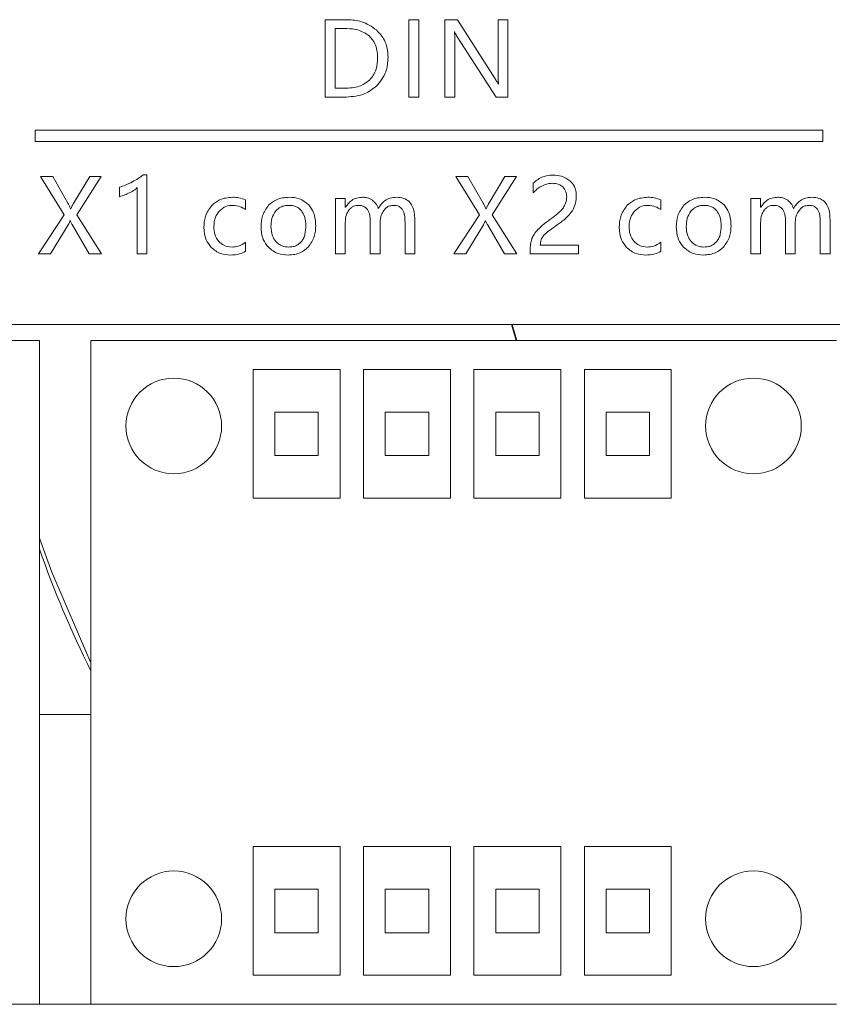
# Model space of a CAD drawing. Header units: millimetres. Extents: x 4100 to 4693, y 1813 to 3018.
# Tile 16 of 29: x 4383 to 4411, y 2005 to 2038. Entities that reach past the tile are written whole.
import ezdxf

# ---------------------------------------------------------------- set-up
doc = ezdxf.new("R2010")
doc.units = ezdxf.units.MM

msp = doc.modelspace()

# ---------------------------------------------------------------- linework, layer by layer
at = {"color": 0, "linetype": 'ByBlock', "lineweight": 5}
for p, q in [((4393.775, 2038.478), (4393.775, 2035.809)), ((4394.534, 2038.478), (4393.775, 2038.478)), ((4396.661, 2038.478), (4396.661, 2035.809)), ((4397.004, 2038.478), (4396.661, 2038.478)), ((4397.004, 2035.809), (4397.004, 2038.478)), ((4397.903, 2038.478), (4397.903, 2035.809)), ((4398.333, 2038.478), (4397.903, 2038.478)), ((4399.635, 2036.438), (4398.333, 2038.478)), ((4399.735, 2038.478), (4399.735, 2036.643)), ((4400.075, 2038.478), (4399.735, 2038.478)), ((4400.075, 2035.809), (4400.075, 2038.478)), ((4394.519, 2038.171), (4394.118, 2038.171)), ((4394.118, 2038.171), (4394.118, 2036.115)), ((4398.229, 2038.059), (4398.239, 2038.059)), ((4398.243, 2035.809), (4398.243, 2037.685)), ((4398.33, 2037.885), (4399.668, 2035.809)), ((4394.118, 2036.115), (4394.504, 2036.115)), ((4399.752, 2036.254), (4399.745, 2036.254)), ((4393.775, 2035.809), (4394.506, 2035.809)), ((4396.661, 2035.809), (4397.004, 2035.809)), ((4397.903, 2035.809), (4398.243, 2035.809)), ((4399.668, 2035.809), (4400.075, 2035.809)), ((4410.942, 2034.672), (4383.764, 2034.672)), ((4383.764, 2034.672), (4383.764, 2034.272)), ((4410.942, 2034.272), (4410.942, 2034.672)), ((4383.764, 2034.272), (4410.942, 2034.272)), ((4383.949, 2033.071), (4384.763, 2031.742)), ((4384.37, 2033.071), (4383.949, 2033.071)), ((4384.895, 2032.148), (4384.37, 2033.071)), ((4385.646, 2033.071), (4385.096, 2032.156)), ((4385.208, 2031.748), (4386.039, 2033.071)), ((4386.039, 2033.071), (4385.646, 2033.071)), ((4387.622, 2033.129), (4387.495, 2033.129)), ((4387.622, 2030.402), (4387.622, 2033.129)), ((4398.277, 2033.071), (4399.091, 2031.742)), ((4398.698, 2033.071), (4398.277, 2033.071)), ((4399.224, 2032.148), (4398.698, 2033.071)), ((4399.974, 2033.071), (4399.424, 2032.156)), ((4399.536, 2031.748), (4400.367, 2033.071)), ((4400.367, 2033.071), (4399.974, 2033.071)), ((4386.674, 2032.7), (4386.674, 2032.37)), ((4387.289, 2032.685), (4387.289, 2030.402)), ((4400.951, 2032.835), (4400.951, 2032.507)), ((4391.027, 2031.925), (4391.027, 2032.259)), ((4394.464, 2032.307), (4394.128, 2032.307)), ((4394.128, 2032.307), (4394.128, 2030.402)), ((4394.464, 2032.006), (4394.464, 2032.307)), ((4405.355, 2031.925), (4405.355, 2032.259)), ((4408.456, 2032.307), (4408.456, 2030.402)), ((4408.792, 2032.307), (4408.456, 2032.307)), ((4408.792, 2032.006), (4408.792, 2032.307)), ((4384.994, 2031.958), (4384.988, 2031.958)), ((4394.471, 2032.006), (4394.464, 2032.006)), ((4399.323, 2031.958), (4399.316, 2031.958)), ((4408.8, 2032.006), (4408.792, 2032.006)), ((4384.763, 2031.742), (4383.879, 2030.402)), ((4384.971, 2031.544), (4384.979, 2031.544)), ((4386.051, 2030.402), (4385.208, 2031.748)), ((4395.326, 2031.531), (4395.326, 2030.402)), ((4396.861, 2030.402), (4396.861, 2031.577)), ((4399.091, 2031.742), (4398.207, 2030.402)), ((4399.299, 2031.544), (4399.307, 2031.544)), ((4400.379, 2030.402), (4399.536, 2031.748)), ((4409.655, 2031.531), (4409.655, 2030.402)), ((4411.189, 2030.402), (4411.189, 2031.577)), ((4384.298, 2030.402), (4384.909, 2031.405)), ((4385.04, 2031.407), (4385.633, 2030.402)), ((4394.464, 2030.402), (4394.464, 2031.486)), ((4395.663, 2030.402), (4395.663, 2031.488)), ((4396.525, 2031.496), (4396.525, 2030.402)), ((4398.626, 2030.402), (4399.237, 2031.405)), ((4399.368, 2031.407), (4399.961, 2030.402)), ((4408.792, 2030.402), (4408.792, 2031.486)), ((4409.991, 2030.402), (4409.991, 2031.488)), ((4410.853, 2031.496), (4410.853, 2030.402)), ((4391.025, 2030.489), (4391.025, 2030.799)), ((4400.843, 2030.535), (4400.843, 2030.402)), ((4402.515, 2030.702), (4401.193, 2030.702)), ((4402.515, 2030.402), (4402.515, 2030.702)), ((4405.353, 2030.489), (4405.353, 2030.799)), ((4383.879, 2030.402), (4384.298, 2030.402)), ((4385.633, 2030.402), (4386.051, 2030.402)), ((4387.289, 2030.402), (4387.622, 2030.402)), ((4394.128, 2030.402), (4394.464, 2030.402)), ((4395.326, 2030.402), (4395.663, 2030.402)), ((4396.525, 2030.402), (4396.861, 2030.402)), ((4398.207, 2030.402), (4398.626, 2030.402)), ((4399.961, 2030.402), (4400.379, 2030.402)), ((4400.843, 2030.402), (4402.515, 2030.402)), ((4408.456, 2030.402), (4408.792, 2030.402)), ((4409.655, 2030.402), (4409.991, 2030.402)), ((4410.853, 2030.402), (4411.189, 2030.402)), ((4412.166, 2027.964), (4357.647, 2027.964)), ((4400.358, 2027.412), (4400.196, 2027.964)), ((4400.379, 2027.412), (4400.217, 2027.964)), ((4358.183, 2027.412), (4383.913, 2027.412)), ((4383.913, 2004.512), (4383.913, 2027.412)), ((4385.683, 2027.412), (4411.413, 2027.412)), ((4385.683, 2027.412), (4385.683, 2004.512)), ((4391.283, 2026.412), (4391.283, 2021.973)), ((4394.283, 2026.412), (4391.283, 2026.412)), ((4394.283, 2021.973), (4394.283, 2026.412)), ((4395.093, 2026.412), (4395.093, 2021.973)), ((4398.093, 2026.412), (4395.093, 2026.412)), ((4398.093, 2021.973), (4398.093, 2026.412)), ((4398.903, 2026.412), (4398.903, 2021.973)), ((4401.903, 2026.412), (4398.903, 2026.412)), ((4401.903, 2021.973), (4401.903, 2026.412)), ((4402.713, 2026.412), (4402.713, 2021.973)), ((4405.713, 2026.412), (4402.713, 2026.412)), ((4405.713, 2021.973), (4405.713, 2026.412)), ((4392.033, 2024.942), (4392.033, 2023.442)), ((4393.533, 2024.942), (4392.033, 2024.942)), ((4393.533, 2023.442), (4393.533, 2024.942)), ((4395.843, 2024.942), (4395.843, 2023.442)), ((4397.343, 2024.942), (4395.843, 2024.942)), ((4397.343, 2023.442), (4397.343, 2024.942)), ((4399.653, 2024.942), (4399.653, 2023.442)), ((4401.153, 2024.942), (4399.653, 2024.942)), ((4401.153, 2023.442), (4401.153, 2024.942)), ((4404.963, 2024.942), (4403.463, 2024.942)), ((4403.463, 2024.942), (4403.463, 2023.442)), ((4404.963, 2023.442), (4404.963, 2024.942)), ((4392.033, 2023.442), (4393.533, 2023.442)), ((4395.843, 2023.442), (4397.343, 2023.442)), ((4399.653, 2023.442), (4401.153, 2023.442)), ((4403.463, 2023.442), (4404.963, 2023.442)), ((4391.283, 2021.973), (4394.283, 2021.973)), ((4395.093, 2021.973), (4398.093, 2021.973)), ((4398.903, 2021.973), (4401.903, 2021.973)), ((4402.713, 2021.973), (4405.713, 2021.973)), ((4383.913, 2014.512), (4385.683, 2014.512)), ((4394.283, 2009.95), (4391.283, 2009.95)), ((4391.283, 2009.95), (4391.283, 2005.512)), ((4394.283, 2005.512), (4394.283, 2009.95)), ((4398.093, 2009.95), (4395.093, 2009.95)), ((4395.093, 2009.95), (4395.093, 2005.512)), ((4398.093, 2005.512), (4398.093, 2009.95)), ((4401.903, 2009.95), (4398.903, 2009.95)), ((4398.903, 2009.95), (4398.903, 2005.512)), ((4401.903, 2005.512), (4401.903, 2009.95)), ((4405.713, 2009.95), (4402.713, 2009.95)), ((4402.713, 2009.95), (4402.713, 2005.512)), ((4405.713, 2005.512), (4405.713, 2009.95)), ((4393.533, 2008.481), (4392.033, 2008.481)), ((4392.033, 2008.481), (4392.033, 2006.981)), ((4393.533, 2006.981), (4393.533, 2008.481)), ((4397.343, 2008.481), (4395.843, 2008.481)), ((4395.843, 2008.481), (4395.843, 2006.981)), ((4397.343, 2006.981), (4397.343, 2008.481)), ((4401.153, 2008.481), (4399.653, 2008.481)), ((4399.653, 2008.481), (4399.653, 2006.981)), ((4401.153, 2006.981), (4401.153, 2008.481)), ((4404.963, 2008.481), (4403.463, 2008.481)), ((4403.463, 2008.481), (4403.463, 2006.981)), ((4404.963, 2006.981), (4404.963, 2008.481)), ((4392.033, 2006.981), (4393.533, 2006.981)), ((4395.843, 2006.981), (4397.343, 2006.981)), ((4399.653, 2006.981), (4401.153, 2006.981)), ((4403.463, 2006.981), (4404.963, 2006.981)), ((4391.283, 2005.512), (4394.283, 2005.512)), ((4395.093, 2005.512), (4398.093, 2005.512)), ((4398.903, 2005.512), (4401.903, 2005.512)), ((4402.713, 2005.512), (4405.713, 2005.512)), ((4383.913, 2004.512), (4358.183, 2004.512)), ((4383.913, 2004.512), (4385.683, 2004.512)), ((4411.413, 2004.512), (4385.683, 2004.512))]:
    msp.add_line(p, q, dxfattribs=at)
at = {"color": 0, "linetype": 'ByBlock', "lineweight": 5, "flags": 128}
msp.add_lwpolyline([(4383.913, 2020.594), (4384.336, 2019.414), (4385.683, 2016.286)], dxfattribs=at)
at = {"color": 0, "linetype": 'ByBlock', "lineweight": 5}
for centre in [(4388.548, 2024.462), (4408.548, 2024.462), (4388.548, 2007.462), (4408.548, 2007.462)]:
    msp.add_circle(centre, 1.65, dxfattribs=at)
msp.add_arc((4419.357, 2032.694), 37.577, 199.3949, 206.3437, dxfattribs=at)
for points, knots in [([(4395.539, 2038.125), (4395.374, 2038.238), (4395.069, 2038.447), (4394.702, 2038.468), (4394.534, 2038.478)], [0, 0, 0, 0, 0.541284, 1, 1, 1, 1]), ([(4395.287, 2037.92), (4395.163, 2038), (4394.929, 2038.153), (4394.65, 2038.165), (4394.519, 2038.171)], [0, 0, 0, 0, 0.529682, 1, 1, 1, 1]), ([(4395.939, 2037.177), (4395.934, 2037.282), (4395.923, 2037.485), (4395.811, 2037.827), (4395.641, 2038.012), (4395.539, 2038.125)], [0, 0, 0, 0, 0.298052, 0.573686, 1, 1, 1, 1]), ([(4398.243, 2037.685), (4398.243, 2037.771), (4398.244, 2037.896), (4398.233, 2038.02), (4398.229, 2038.059)], [0, 0, 0, 0, 0.688321, 1, 1, 1, 1]), ([(4398.239, 2038.059), (4398.253, 2038.026), (4398.28, 2037.966), (4398.314, 2037.91), (4398.33, 2037.885)], [0, 0, 0, 0, 0.5443098, 1, 1, 1, 1]), ([(4395.579, 2037.169), (4395.575, 2037.256), (4395.567, 2037.42), (4395.49, 2037.691), (4395.363, 2037.835), (4395.287, 2037.92)], [0, 0, 0, 0, 0.315203, 0.594905, 1, 1, 1, 1]), ([(4395.295, 2036.391), (4395.344, 2036.447), (4395.443, 2036.559), (4395.557, 2036.824), (4395.57, 2037.035), (4395.579, 2037.169)], [0, 0, 0, 0, 0.2598908, 0.5277546, 1, 1, 1, 1]), ([(4395.539, 2036.183), (4395.667, 2036.341), (4395.905, 2036.632), (4395.929, 2037.005), (4395.939, 2037.177)], [0, 0, 0, 0, 0.540179, 1, 1, 1, 1]), ([(4399.735, 2036.643), (4399.735, 2036.557), (4399.734, 2036.427), (4399.747, 2036.298), (4399.752, 2036.254)], [0, 0, 0, 0, 0.661791, 1, 1, 1, 1]), ([(4394.504, 2036.115), (4394.677, 2036.125), (4394.97, 2036.143), (4395.201, 2036.319), (4395.295, 2036.391)], [0, 0, 0, 0, 0.591136, 1, 1, 1, 1]), ([(4399.745, 2036.254), (4399.731, 2036.28), (4399.697, 2036.343), (4399.658, 2036.403), (4399.635, 2036.438)], [0, 0, 0, 0, 0.411921, 1, 1, 1, 1]), ([(4394.506, 2035.809), (4394.727, 2035.826), (4395.109, 2035.855), (4395.411, 2036.086), (4395.539, 2036.183)], [0, 0, 0, 0, 0.577267, 1, 1, 1, 1]), ([(4387.126, 2032.887), (4387.04, 2032.844), (4386.894, 2032.77), (4386.738, 2032.721), (4386.674, 2032.7)], [0, 0, 0, 0, 0.586818, 1, 1, 1, 1]), ([(4387.495, 2033.129), (4387.436, 2033.084), (4387.32, 2032.993), (4387.19, 2032.922), (4387.126, 2032.887)], [0, 0, 0, 0, 0.503673, 1, 1, 1, 1]), ([(4401.247, 2033.043), (4401.187, 2033.012), (4401.078, 2032.957), (4400.99, 2032.873), (4400.951, 2032.835)], [0, 0, 0, 0, 0.554167, 1, 1, 1, 1]), ([(4401.636, 2033.115), (4401.557, 2033.112), (4401.424, 2033.108), (4401.299, 2033.062), (4401.247, 2033.043)], [0, 0, 0, 0, 0.586423, 1, 1, 1, 1]), ([(4402.216, 2032.922), (4402.122, 2032.984), (4401.946, 2033.101), (4401.735, 2033.111), (4401.636, 2033.115)], [0, 0, 0, 0, 0.529848, 1, 1, 1, 1]), ([(4402.436, 2032.397), (4402.433, 2032.456), (4402.427, 2032.568), (4402.366, 2032.758), (4402.272, 2032.86), (4402.216, 2032.922)], [0, 0, 0, 0, 0.299701, 0.575709, 1, 1, 1, 1]), ([(4387.022, 2032.507), (4387.082, 2032.539), (4387.178, 2032.59), (4387.259, 2032.66), (4387.289, 2032.685)], [0, 0, 0, 0, 0.636971, 1, 1, 1, 1]), ([(4400.951, 2032.507), (4401.005, 2032.562), (4401.1, 2032.656), (4401.216, 2032.721), (4401.265, 2032.748)], [0, 0, 0, 0, 0.576335, 1, 1, 1, 1]), ([(4401.265, 2032.748), (4401.326, 2032.776), (4401.433, 2032.823), (4401.549, 2032.83), (4401.598, 2032.833)], [0, 0, 0, 0, 0.576325, 1, 1, 1, 1]), ([(4401.598, 2032.833), (4401.678, 2032.828), (4401.814, 2032.82), (4401.923, 2032.742), (4401.967, 2032.71)], [0, 0, 0, 0, 0.590031, 1, 1, 1, 1]), ([(4401.967, 2032.71), (4402.011, 2032.657), (4402.092, 2032.558), (4402.099, 2032.431), (4402.103, 2032.372)], [0, 0, 0, 0, 0.534252, 1, 1, 1, 1]), ([(4386.674, 2032.37), (4386.737, 2032.389), (4386.857, 2032.425), (4386.969, 2032.481), (4387.022, 2032.507)], [0, 0, 0, 0, 0.528594, 1, 1, 1, 1]), ([(4390.58, 2032.352), (4390.423, 2032.339), (4390.149, 2032.317), (4389.943, 2032.141), (4389.856, 2032.066)], [0, 0, 0, 0, 0.5767, 1, 1, 1, 1]), ([(4391.027, 2032.259), (4390.95, 2032.289), (4390.807, 2032.345), (4390.652, 2032.35), (4390.58, 2032.352)], [0, 0, 0, 0, 0.529809, 1, 1, 1, 1]), ([(4392.533, 2032.352), (4392.377, 2032.341), (4392.11, 2032.321), (4391.906, 2032.151), (4391.82, 2032.079)], [0, 0, 0, 0, 0.58129, 1, 1, 1, 1]), ([(4393.203, 2032.09), (4393.098, 2032.174), (4392.901, 2032.332), (4392.65, 2032.346), (4392.533, 2032.352)], [0, 0, 0, 0, 0.532346, 1, 1, 1, 1]), ([(4395.063, 2032.352), (4394.995, 2032.347), (4394.862, 2032.338), (4394.638, 2032.235), (4394.535, 2032.094), (4394.471, 2032.006)], [0, 0, 0, 0, 0.286177, 0.554165, 1, 1, 1, 1]), ([(4395.4, 2032.247), (4395.343, 2032.281), (4395.238, 2032.342), (4395.117, 2032.349), (4395.063, 2032.352)], [0, 0, 0, 0, 0.550574, 1, 1, 1, 1]), ([(4395.602, 2031.963), (4395.577, 2032.026), (4395.532, 2032.137), (4395.44, 2032.214), (4395.4, 2032.247)], [0, 0, 0, 0, 0.5643028, 1, 1, 1, 1]), ([(4396.234, 2032.352), (4396.16, 2032.347), (4396.016, 2032.337), (4395.834, 2032.245), (4395.696, 2032.116), (4395.635, 2032.016), (4395.602, 2031.963)], [0, 0, 0, 0, 0.282969, 0.548502, 0.764181, 1, 1, 1, 1]), ([(4396.861, 2031.577), (4396.858, 2031.665), (4396.852, 2031.826), (4396.788, 2032.043), (4396.669, 2032.219), (4396.474, 2032.336), (4396.318, 2032.347), (4396.234, 2032.352)], [0, 0, 0, 0, 0.231887, 0.424233, 0.590738, 0.781307, 1, 1, 1, 1]), ([(4402.103, 2032.372), (4402.097, 2032.295), (4402.087, 2032.16), (4402.018, 2032.044), (4401.988, 2031.993)], [0, 0, 0, 0, 0.565628, 1, 1, 1, 1]), ([(4402.301, 2031.887), (4402.344, 2031.974), (4402.424, 2032.135), (4402.432, 2032.315), (4402.436, 2032.397)], [0, 0, 0, 0, 0.539901, 1, 1, 1, 1]), ([(4404.908, 2032.352), (4404.751, 2032.339), (4404.478, 2032.317), (4404.272, 2032.141), (4404.184, 2032.066)], [0, 0, 0, 0, 0.5767004, 1, 1, 1, 1]), ([(4405.355, 2032.259), (4405.279, 2032.289), (4405.135, 2032.345), (4404.981, 2032.35), (4404.908, 2032.352)], [0, 0, 0, 0, 0.529887, 1, 1, 1, 1]), ([(4406.861, 2032.352), (4406.705, 2032.341), (4406.438, 2032.321), (4406.234, 2032.151), (4406.148, 2032.079)], [0, 0, 0, 0, 0.581206, 1, 1, 1, 1]), ([(4407.531, 2032.09), (4407.426, 2032.174), (4407.229, 2032.332), (4406.978, 2032.346), (4406.861, 2032.352)], [0, 0, 0, 0, 0.532253, 1, 1, 1, 1]), ([(4409.391, 2032.352), (4409.323, 2032.347), (4409.19, 2032.338), (4408.966, 2032.235), (4408.863, 2032.094), (4408.8, 2032.006)], [0, 0, 0, 0, 0.286147, 0.55416, 1, 1, 1, 1]), ([(4409.728, 2032.247), (4409.671, 2032.281), (4409.566, 2032.342), (4409.446, 2032.349), (4409.391, 2032.352)], [0, 0, 0, 0, 0.550487, 1, 1, 1, 1]), ([(4409.931, 2031.963), (4409.905, 2032.026), (4409.86, 2032.137), (4409.768, 2032.214), (4409.728, 2032.247)], [0, 0, 0, 0, 0.564289, 1, 1, 1, 1]), ([(4410.562, 2032.352), (4410.488, 2032.347), (4410.345, 2032.337), (4410.163, 2032.245), (4410.024, 2032.116), (4409.963, 2032.016), (4409.931, 2031.963)], [0, 0, 0, 0, 0.28299, 0.548529, 0.764198, 1, 1, 1, 1]), ([(4411.189, 2031.577), (4411.186, 2031.665), (4411.18, 2031.826), (4411.116, 2032.043), (4410.997, 2032.219), (4410.802, 2032.336), (4410.646, 2032.347), (4410.562, 2032.352)], [0, 0, 0, 0, 0.231869, 0.424203, 0.590701, 0.781278, 1, 1, 1, 1]), ([(4384.988, 2031.958), (4384.971, 2031.996), (4384.943, 2032.06), (4384.909, 2032.122), (4384.895, 2032.148)], [0, 0, 0, 0, 0.589048, 1, 1, 1, 1]), ([(4385.096, 2032.156), (4385.075, 2032.118), (4385.039, 2032.053), (4385.008, 2031.986), (4384.994, 2031.958)], [0, 0, 0, 0, 0.581684, 1, 1, 1, 1]), ([(4389.856, 2032.066), (4389.77, 2031.944), (4389.607, 2031.717), (4389.593, 2031.44), (4389.586, 2031.31)], [0, 0, 0, 0, 0.534344, 1, 1, 1, 1]), ([(4389.93, 2031.338), (4389.937, 2031.453), (4389.949, 2031.65), (4390.063, 2031.808), (4390.111, 2031.873)], [0, 0, 0, 0, 0.586493, 1, 1, 1, 1]), ([(4390.111, 2031.873), (4390.185, 2031.937), (4390.321, 2032.055), (4390.499, 2032.068), (4390.58, 2032.073)], [0, 0, 0, 0, 0.548125, 1, 1, 1, 1]), ([(4390.58, 2032.073), (4390.67, 2032.065), (4390.831, 2032.051), (4390.967, 2031.964), (4391.027, 2031.925)], [0, 0, 0, 0, 0.5562945, 1, 1, 1, 1]), ([(4391.82, 2032.079), (4391.736, 2031.961), (4391.576, 2031.738), (4391.563, 2031.464), (4391.557, 2031.334)], [0, 0, 0, 0, 0.5275606, 1, 1, 1, 1]), ([(4392.065, 2031.879), (4392.012, 2031.794), (4391.911, 2031.629), (4391.904, 2031.437), (4391.901, 2031.345)], [0, 0, 0, 0, 0.520096, 1, 1, 1, 1]), ([(4392.512, 2032.073), (4392.462, 2032.071), (4392.366, 2032.065), (4392.204, 2032.011), (4392.117, 2031.929), (4392.065, 2031.879)], [0, 0, 0, 0, 0.298625, 0.574171, 1, 1, 1, 1]), ([(4392.952, 2031.887), (4392.922, 2031.919), (4392.861, 2031.983), (4392.711, 2032.059), (4392.589, 2032.068), (4392.512, 2032.073)], [0, 0, 0, 0, 0.26578, 0.533027, 1, 1, 1, 1]), ([(4393.103, 2031.353), (4393.099, 2031.47), (4393.092, 2031.662), (4392.991, 2031.824), (4392.952, 2031.887)], [0, 0, 0, 0, 0.608206, 1, 1, 1, 1]), ([(4393.446, 2031.364), (4393.437, 2031.522), (4393.422, 2031.789), (4393.267, 2032.003), (4393.203, 2032.09)], [0, 0, 0, 0, 0.592884, 1, 1, 1, 1]), ([(4394.464, 2031.486), (4394.469, 2031.575), (4394.478, 2031.727), (4394.557, 2031.855), (4394.59, 2031.908)], [0, 0, 0, 0, 0.586162, 1, 1, 1, 1]), ([(4394.59, 2031.908), (4394.614, 2031.936), (4394.661, 2031.989), (4394.767, 2032.058), (4394.855, 2032.068), (4394.909, 2032.073)], [0, 0, 0, 0, 0.296139, 0.56975, 1, 1, 1, 1]), ([(4394.909, 2032.073), (4394.957, 2032.07), (4395.047, 2032.065), (4395.168, 2032.004), (4395.261, 2031.895), (4395.318, 2031.73), (4395.324, 2031.602), (4395.326, 2031.531)], [0, 0, 0, 0, 0.182878, 0.344319, 0.506062, 0.725857, 1, 1, 1, 1]), ([(4395.663, 2031.488), (4395.669, 2031.572), (4395.68, 2031.721), (4395.76, 2031.846), (4395.795, 2031.899)], [0, 0, 0, 0, 0.569531, 1, 1, 1, 1]), ([(4395.795, 2031.899), (4395.82, 2031.929), (4395.867, 2031.984), (4395.973, 2032.056), (4396.06, 2032.067), (4396.112, 2032.073)], [0, 0, 0, 0, 0.306398, 0.582728, 1, 1, 1, 1]), ([(4396.112, 2032.073), (4396.15, 2032.072), (4396.221, 2032.068), (4396.338, 2032.033), (4396.395, 2031.974), (4396.429, 2031.94)], [0, 0, 0, 0, 0.320463, 0.599629, 1, 1, 1, 1]), ([(4396.429, 2031.94), (4396.446, 2031.911), (4396.483, 2031.847), (4396.518, 2031.696), (4396.522, 2031.576), (4396.525, 2031.496)], [0, 0, 0, 0, 0.21749, 0.479278, 1, 1, 1, 1]), ([(4399.316, 2031.958), (4399.299, 2031.996), (4399.271, 2032.06), (4399.237, 2032.122), (4399.224, 2032.148)], [0, 0, 0, 0, 0.589048, 1, 1, 1, 1]), ([(4399.424, 2032.156), (4399.403, 2032.118), (4399.367, 2032.053), (4399.336, 2031.986), (4399.323, 2031.958)], [0, 0, 0, 0, 0.581612, 1, 1, 1, 1]), ([(4401.988, 2031.993), (4401.928, 2031.923), (4401.801, 2031.777), (4401.644, 2031.665), (4401.562, 2031.607)], [0, 0, 0, 0, 0.481603, 1, 1, 1, 1]), ([(4401.84, 2031.446), (4401.948, 2031.523), (4402.123, 2031.649), (4402.251, 2031.821), (4402.301, 2031.887)], [0, 0, 0, 0, 0.6152535, 1, 1, 1, 1]), ([(4404.184, 2032.066), (4404.098, 2031.944), (4403.936, 2031.717), (4403.921, 2031.44), (4403.914, 2031.31)], [0, 0, 0, 0, 0.5343445, 1, 1, 1, 1]), ([(4404.258, 2031.338), (4404.265, 2031.453), (4404.277, 2031.65), (4404.392, 2031.808), (4404.439, 2031.873)], [0, 0, 0, 0, 0.586493, 1, 1, 1, 1]), ([(4404.439, 2031.873), (4404.513, 2031.937), (4404.65, 2032.055), (4404.828, 2032.068), (4404.908, 2032.073)], [0, 0, 0, 0, 0.548052, 1, 1, 1, 1]), ([(4404.908, 2032.073), (4404.998, 2032.065), (4405.159, 2032.051), (4405.295, 2031.964), (4405.355, 2031.925)], [0, 0, 0, 0, 0.556363, 1, 1, 1, 1]), ([(4406.148, 2032.079), (4406.064, 2031.961), (4405.904, 2031.737), (4405.892, 2031.464), (4405.886, 2031.334)], [0, 0, 0, 0, 0.527547, 1, 1, 1, 1]), ([(4406.393, 2031.879), (4406.341, 2031.794), (4406.239, 2031.629), (4406.233, 2031.437), (4406.229, 2031.345)], [0, 0, 0, 0, 0.520062, 1, 1, 1, 1]), ([(4406.84, 2032.073), (4406.79, 2032.071), (4406.694, 2032.065), (4406.532, 2032.011), (4406.446, 2031.929), (4406.393, 2031.879)], [0, 0, 0, 0, 0.298581, 0.574112, 1, 1, 1, 1]), ([(4407.28, 2031.887), (4407.25, 2031.919), (4407.189, 2031.983), (4407.039, 2032.059), (4406.918, 2032.068), (4406.84, 2032.073)], [0, 0, 0, 0, 0.26573, 0.532969, 1, 1, 1, 1]), ([(4407.431, 2031.353), (4407.427, 2031.47), (4407.42, 2031.662), (4407.319, 2031.824), (4407.28, 2031.887)], [0, 0, 0, 0, 0.608191, 1, 1, 1, 1]), ([(4407.775, 2031.364), (4407.766, 2031.522), (4407.75, 2031.789), (4407.595, 2032.003), (4407.531, 2032.09)], [0, 0, 0, 0, 0.592864, 1, 1, 1, 1]), ([(4408.792, 2031.486), (4408.798, 2031.575), (4408.806, 2031.727), (4408.886, 2031.855), (4408.918, 2031.908)], [0, 0, 0, 0, 0.586162, 1, 1, 1, 1]), ([(4408.918, 2031.908), (4408.942, 2031.936), (4408.989, 2031.99), (4409.096, 2032.058), (4409.184, 2032.068), (4409.237, 2032.073)], [0, 0, 0, 0, 0.296121, 0.569784, 1, 1, 1, 1]), ([(4409.237, 2032.073), (4409.285, 2032.07), (4409.375, 2032.065), (4409.496, 2032.004), (4409.589, 2031.895), (4409.647, 2031.73), (4409.652, 2031.602), (4409.655, 2031.531)], [0, 0, 0, 0, 0.1828756, 0.3443304, 0.5060848, 0.7258758, 1, 1, 1, 1]), ([(4409.991, 2031.488), (4409.997, 2031.572), (4410.008, 2031.721), (4410.088, 2031.846), (4410.123, 2031.899)], [0, 0, 0, 0, 0.569498, 1, 1, 1, 1]), ([(4410.123, 2031.899), (4410.148, 2031.929), (4410.195, 2031.984), (4410.301, 2032.056), (4410.388, 2032.067), (4410.44, 2032.073)], [0, 0, 0, 0, 0.306434, 0.582738, 1, 1, 1, 1]), ([(4410.44, 2032.073), (4410.478, 2032.072), (4410.549, 2032.068), (4410.666, 2032.033), (4410.723, 2031.974), (4410.757, 2031.94)], [0, 0, 0, 0, 0.320437, 0.59964, 1, 1, 1, 1]), ([(4410.757, 2031.94), (4410.774, 2031.911), (4410.811, 2031.847), (4410.846, 2031.696), (4410.85, 2031.576), (4410.853, 2031.496)], [0, 0, 0, 0, 0.21749, 0.479278, 1, 1, 1, 1]), ([(4384.909, 2031.405), (4384.925, 2031.44), (4384.945, 2031.483), (4384.966, 2031.53), (4384.97, 2031.541), (4384.971, 2031.544)], [0, 0, 0, 0, 0.76237, 0.934658, 1, 1, 1, 1]), ([(4384.979, 2031.544), (4384.991, 2031.513), (4385.009, 2031.466), (4385.032, 2031.421), (4385.04, 2031.407)], [0, 0, 0, 0, 0.6749549, 1, 1, 1, 1]), ([(4399.237, 2031.405), (4399.253, 2031.44), (4399.273, 2031.483), (4399.294, 2031.53), (4399.298, 2031.541), (4399.299, 2031.544)], [0, 0, 0, 0, 0.76237, 0.934658, 1, 1, 1, 1]), ([(4399.307, 2031.544), (4399.319, 2031.513), (4399.337, 2031.466), (4399.36, 2031.421), (4399.368, 2031.407)], [0, 0, 0, 0, 0.6750724, 1, 1, 1, 1]), ([(4401.562, 2031.607), (4401.462, 2031.536), (4401.304, 2031.424), (4401.164, 2031.29), (4401.112, 2031.24)], [0, 0, 0, 0, 0.62905, 1, 1, 1, 1]), ([(4389.586, 2031.31), (4389.597, 2031.163), (4389.616, 2030.908), (4389.771, 2030.708), (4389.837, 2030.623)], [0, 0, 0, 0, 0.577517, 1, 1, 1, 1]), ([(4390.1, 2030.823), (4390.045, 2030.904), (4389.941, 2031.061), (4389.933, 2031.248), (4389.93, 2031.338)], [0, 0, 0, 0, 0.521926, 1, 1, 1, 1]), ([(4391.557, 2031.334), (4391.568, 2031.182), (4391.587, 2030.92), (4391.745, 2030.713), (4391.811, 2030.626)], [0, 0, 0, 0, 0.581262, 1, 1, 1, 1]), ([(4391.901, 2031.345), (4391.907, 2031.233), (4391.917, 2031.043), (4392.024, 2030.889), (4392.067, 2030.826)], [0, 0, 0, 0, 0.593924, 1, 1, 1, 1]), ([(4392.952, 2030.822), (4392.978, 2030.859), (4393.033, 2030.939), (4393.091, 2031.119), (4393.098, 2031.261), (4393.103, 2031.353)], [0, 0, 0, 0, 0.244263, 0.511026, 1, 1, 1, 1]), ([(4393.187, 2030.635), (4393.27, 2030.752), (4393.426, 2030.971), (4393.44, 2031.239), (4393.446, 2031.364)], [0, 0, 0, 0, 0.534119, 1, 1, 1, 1]), ([(4401.112, 2031.24), (4401.063, 2031.185), (4400.98, 2031.09), (4400.927, 2030.975), (4400.905, 2030.927)], [0, 0, 0, 0, 0.5839499, 1, 1, 1, 1]), ([(4401.395, 2031.116), (4401.459, 2031.167), (4401.604, 2031.283), (4401.756, 2031.388), (4401.84, 2031.446)], [0, 0, 0, 0, 0.446752, 1, 1, 1, 1]), ([(4403.914, 2031.31), (4403.925, 2031.163), (4403.944, 2030.908), (4404.1, 2030.708), (4404.165, 2030.623)], [0, 0, 0, 0, 0.57755, 1, 1, 1, 1]), ([(4404.428, 2030.823), (4404.374, 2030.904), (4404.269, 2031.061), (4404.261, 2031.248), (4404.258, 2031.338)], [0, 0, 0, 0, 0.5219623, 1, 1, 1, 1]), ([(4405.886, 2031.334), (4405.896, 2031.182), (4405.915, 2030.92), (4406.073, 2030.713), (4406.139, 2030.626)], [0, 0, 0, 0, 0.581241, 1, 1, 1, 1]), ([(4406.229, 2031.345), (4406.235, 2031.233), (4406.245, 2031.043), (4406.352, 2030.889), (4406.395, 2030.826)], [0, 0, 0, 0, 0.593967, 1, 1, 1, 1]), ([(4407.28, 2030.822), (4407.306, 2030.859), (4407.361, 2030.939), (4407.42, 2031.119), (4407.427, 2031.261), (4407.431, 2031.353)], [0, 0, 0, 0, 0.244269, 0.511042, 1, 1, 1, 1]), ([(4407.515, 2030.635), (4407.598, 2030.752), (4407.754, 2030.971), (4407.768, 2031.239), (4407.775, 2031.364)], [0, 0, 0, 0, 0.534093, 1, 1, 1, 1]), ([(4400.905, 2030.927), (4400.885, 2030.86), (4400.847, 2030.732), (4400.844, 2030.599), (4400.843, 2030.535)], [0, 0, 0, 0, 0.523391, 1, 1, 1, 1]), ([(4401.193, 2030.702), (4401.194, 2030.748), (4401.197, 2030.824), (4401.226, 2030.895), (4401.237, 2030.925)], [0, 0, 0, 0, 0.590891, 1, 1, 1, 1]), ([(4401.237, 2030.925), (4401.26, 2030.961), (4401.303, 2031.032), (4401.365, 2031.088), (4401.395, 2031.116)], [0, 0, 0, 0, 0.510392, 1, 1, 1, 1]), ([(4389.837, 2030.623), (4389.942, 2030.538), (4390.137, 2030.38), (4390.385, 2030.365), (4390.499, 2030.358)], [0, 0, 0, 0, 0.540657, 1, 1, 1, 1]), ([(4390.561, 2030.636), (4390.461, 2030.645), (4390.286, 2030.659), (4390.155, 2030.774), (4390.1, 2030.823)], [0, 0, 0, 0, 0.576381, 1, 1, 1, 1]), ([(4390.499, 2030.358), (4390.607, 2030.363), (4390.792, 2030.372), (4390.956, 2030.455), (4391.025, 2030.489)], [0, 0, 0, 0, 0.583539, 1, 1, 1, 1]), ([(4391.025, 2030.799), (4390.943, 2030.747), (4390.801, 2030.656), (4390.633, 2030.642), (4390.561, 2030.636)], [0, 0, 0, 0, 0.571971, 1, 1, 1, 1]), ([(4391.811, 2030.626), (4391.919, 2030.54), (4392.119, 2030.38), (4392.374, 2030.365), (4392.492, 2030.358)], [0, 0, 0, 0, 0.537827, 1, 1, 1, 1]), ([(4392.067, 2030.826), (4392.137, 2030.765), (4392.265, 2030.653), (4392.435, 2030.642), (4392.512, 2030.636)], [0, 0, 0, 0, 0.541811, 1, 1, 1, 1]), ([(4392.492, 2030.358), (4392.643, 2030.37), (4392.906, 2030.392), (4393.103, 2030.563), (4393.187, 2030.635)], [0, 0, 0, 0, 0.576497, 1, 1, 1, 1]), ([(4392.512, 2030.636), (4392.563, 2030.639), (4392.659, 2030.644), (4392.819, 2030.694), (4392.902, 2030.774), (4392.952, 2030.822)], [0, 0, 0, 0, 0.307916, 0.58516, 1, 1, 1, 1]), ([(4404.165, 2030.623), (4404.27, 2030.538), (4404.465, 2030.38), (4404.713, 2030.365), (4404.827, 2030.358)], [0, 0, 0, 0, 0.540699, 1, 1, 1, 1]), ([(4404.889, 2030.636), (4404.789, 2030.645), (4404.614, 2030.659), (4404.484, 2030.774), (4404.428, 2030.823)], [0, 0, 0, 0, 0.576381, 1, 1, 1, 1]), ([(4404.827, 2030.358), (4404.935, 2030.363), (4405.12, 2030.372), (4405.284, 2030.455), (4405.353, 2030.489)], [0, 0, 0, 0, 0.583535, 1, 1, 1, 1]), ([(4405.353, 2030.799), (4405.271, 2030.747), (4405.129, 2030.656), (4404.961, 2030.642), (4404.889, 2030.636)], [0, 0, 0, 0, 0.572051, 1, 1, 1, 1]), ([(4406.139, 2030.626), (4406.247, 2030.54), (4406.447, 2030.38), (4406.702, 2030.365), (4406.82, 2030.358)], [0, 0, 0, 0, 0.537787, 1, 1, 1, 1]), ([(4406.395, 2030.826), (4406.465, 2030.765), (4406.593, 2030.653), (4406.763, 2030.642), (4406.84, 2030.636)], [0, 0, 0, 0, 0.541871, 1, 1, 1, 1]), ([(4406.82, 2030.358), (4406.971, 2030.37), (4407.234, 2030.392), (4407.431, 2030.563), (4407.515, 2030.635)], [0, 0, 0, 0, 0.576449, 1, 1, 1, 1]), ([(4406.84, 2030.636), (4406.891, 2030.639), (4406.987, 2030.644), (4407.147, 2030.694), (4407.23, 2030.774), (4407.28, 2030.822)], [0, 0, 0, 0, 0.307962, 0.585223, 1, 1, 1, 1])]:
    msp.add_open_spline(points, degree=3, knots=knots, dxfattribs=at)

doc.saveas('drawing.dxf')
